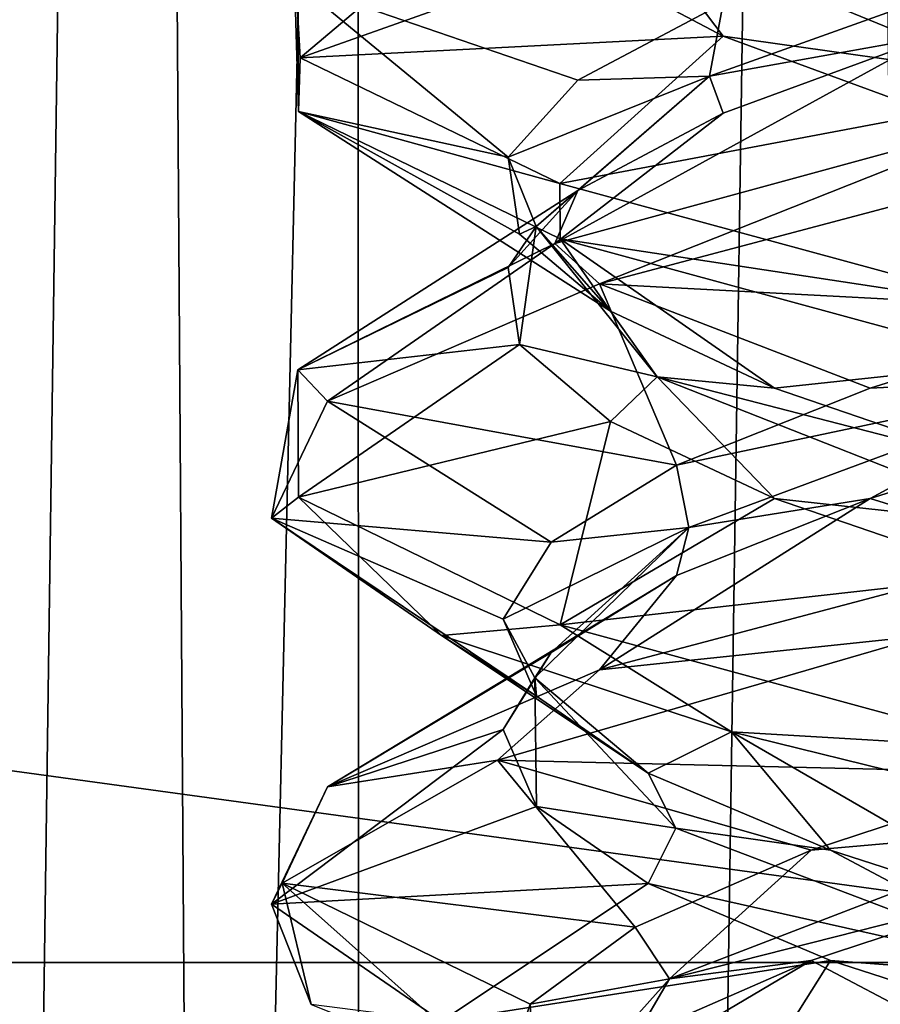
# Model space of a CAD drawing. Header units: millimetres. Extents: x -36.5 to 36.5, y -8.8 to 41.6.
# Tile 212 of 256: x -1.8 to -0.8, y 24.6 to 25.7. Entities that reach past the tile are written whole.
import ezdxf

# ---------------------------------------------------------------- set-up
doc = ezdxf.new("R2010")
doc.units = ezdxf.units.MM
doc.header["$LTSCALE"] = 65.185185
for name, color, linetype in [('166', 7, 'CONTINUOUS'), ('181', 7, 'CONTINUOUS'), ('182', 7, 'CONTINUOUS'), ('183', 7, 'CONTINUOUS'), ('20', 7, 'CONTINUOUS'), ('2048', 7, 'CONTINUOUS'), ('2060', 7, 'CONTINUOUS'), ('2068', 7, 'CONTINUOUS'), ('208', 7, 'CONTINUOUS'), ('209', 7, 'CONTINUOUS'), ('21', 7, 'CONTINUOUS'), ('210', 7, 'CONTINUOUS'), ('211', 7, 'CONTINUOUS'), ('212', 7, 'CONTINUOUS'), ('213', 7, 'CONTINUOUS'), ('214', 7, 'CONTINUOUS'), ('215', 7, 'CONTINUOUS'), ('22', 7, 'CONTINUOUS'), ('226', 7, 'CONTINUOUS'), ('227', 7, 'CONTINUOUS'), ('228', 7, 'CONTINUOUS'), ('47', 7, 'CONTINUOUS'), ('48', 7, 'CONTINUOUS'), ('49', 7, 'CONTINUOUS'), ('5', 7, 'CONTINUOUS'), ('50', 7, 'CONTINUOUS'), ('51', 7, 'CONTINUOUS'), ('52', 7, 'CONTINUOUS'), ('53', 7, 'CONTINUOUS'), ('54', 7, 'CONTINUOUS'), ('548', 7, 'CONTINUOUS'), ('553', 7, 'CONTINUOUS'), ('65', 7, 'CONTINUOUS'), ('66', 7, 'CONTINUOUS'), ('67', 7, 'CONTINUOUS')]:
    doc.layers.add(name, color=color, linetype=linetype)

msp = doc.modelspace()

# ---------------------------------------------------------------- linework, layer by layer
at = {"layer": '166', "color": 7, "linetype": 'Continuous'}
for points in [[(-1.461, 25.5648, -11.3397), (-1.4619, 25.7094, -10.6642), (-1.4671, 25.7668, -10.6875), (-1.461, 25.5648, -11.3397)], [(-1.4593, 25.6257, -11.3469), (-1.461, 25.5648, -11.3397), (-1.4671, 25.7668, -10.6875), (-1.4593, 25.6257, -11.3469)], [(-1.1651, 25.4831, -11.9448), (-1.461, 25.5648, -11.3397), (-1.4593, 25.6257, -11.3469), (-1.1651, 25.4831, -11.9448)], [(-1.1644, 25.4204, -11.9456), (-1.461, 25.5648, -11.3397), (-1.1651, 25.4831, -11.9448), (-1.1644, 25.4204, -11.9456)], [(-1.1707, 25.415, -10.0622), (-1.1199, 25.3692, -10.0021), (-0.6401, 25.5597, -9.6434), (-1.1707, 25.415, -10.0622)], [(-1.1199, 25.3692, -10.0021), (-0.6168, 25.5026, -9.6327), (-0.6401, 25.5597, -9.6434), (-1.1199, 25.3692, -10.0021)], [(-0.6427, 25.341, -12.3553), (-1.1644, 25.4204, -11.9456), (-1.1651, 25.4831, -11.9448), (-0.6427, 25.341, -12.3553)], [(-0.6496, 25.2801, -12.352), (-1.1644, 25.4204, -11.9456), (-0.6427, 25.341, -12.3553), (-0.6496, 25.2801, -12.352)], [(-1.4619, 25.2719, -10.6642), (-1.4281, 25.2364, -10.5412), (-1.1707, 25.415, -10.0622), (-1.4619, 25.2719, -10.6642)], [(-1.4281, 25.2364, -10.5412), (-1.1199, 25.3692, -10.0021), (-1.1707, 25.415, -10.0622), (-1.4281, 25.2364, -10.5412)], [(-1.4915, 25.1037, -11.1591), (-1.4281, 25.2364, -10.5412), (-1.4619, 25.2719, -10.6642), (-1.4915, 25.1037, -11.1591)], [(-1.461, 25.1273, -11.3397), (-1.4915, 25.1037, -11.1591), (-1.4619, 25.2719, -10.6642), (-1.461, 25.1273, -11.3397)], [(-1.299, 24.9708, -11.75), (-1.4915, 25.1037, -11.1591), (-1.461, 25.1273, -11.3397), (-1.299, 24.9708, -11.75)], [(-1.1644, 24.9829, -11.9456), (-1.299, 24.9708, -11.75), (-1.461, 25.1273, -11.3397), (-1.1644, 24.9829, -11.9456)], [(-0.6168, 25.0651, -9.6327), (-1.1199, 24.9317, -10.0021), (-0.75, 24.9708, -9.701), (-0.6168, 25.0651, -9.6327)], [(-0.9703, 24.8614, -12.1439), (-1.299, 24.9708, -11.75), (-1.1644, 24.9829, -11.9456), (-0.9703, 24.8614, -12.1439)], [(-0.6496, 24.8426, -12.352), (-0.9703, 24.8614, -12.1439), (-1.1644, 24.9829, -11.9456), (-0.6496, 24.8426, -12.352)], [(-0.75, 24.9708, -9.701), (-1.1199, 24.9317, -10.0021), (-1.2355, 24.8294, -10.1494), (-0.75, 24.9708, -9.701)], [(-1.1199, 24.9317, -10.0021), (-1.4281, 24.7989, -10.5412), (-1.2355, 24.8294, -10.1494), (-1.1199, 24.9317, -10.0021)], [(-0.5165, 24.7494, -12.4083), (-0.9703, 24.8614, -12.1439), (-0.6496, 24.8426, -12.352), (-0.5165, 24.7494, -12.4083)], [(-1.2355, 24.8294, -10.1494), (-1.4281, 24.7989, -10.5412), (-1.4797, 24.6899, -10.7542), (-1.2355, 24.8294, -10.1494)], [(-1.4281, 24.7989, -10.5412), (-1.4915, 24.6662, -11.1591), (-1.4797, 24.6899, -10.7542), (-1.4281, 24.7989, -10.5412)], [(-1.4797, 24.6899, -10.7542), (-1.4915, 24.6662, -11.1591), (-1.4467, 24.5524, -11.3962), (-1.4797, 24.6899, -10.7542)], [(-1.4915, 24.6662, -11.1591), (-1.299, 24.5333, -11.75), (-1.4467, 24.5524, -11.3962), (-1.4915, 24.6662, -11.1591)]]:
    msp.add_3dface(points, dxfattribs=at)
at = {"layer": '181', "color": 7, "linetype": 'Continuous'}
for points in [[(-0.8584, 24.6023, -11.8801), (-1.299, 24.5333, -11.75), (-1.0647, 24.6896, -11.6147), (-0.8584, 24.6023, -11.8801)], [(-0.9703, 24.4239, -12.1439), (-1.299, 24.5333, -11.75), (-0.8584, 24.6023, -11.8801), (-0.9703, 24.4239, -12.1439)], [(-0.5879, 24.515, -12.0797), (-0.9703, 24.4239, -12.1439), (-0.8584, 24.6023, -11.8801), (-0.5879, 24.515, -12.0797)]]:
    msp.add_3dface(points, dxfattribs=at)
at = {"layer": '182', "color": 7, "linetype": 'Continuous'}
for points in [[(-0.8584, 24.7273, -11.8801), (-1.0334, 24.7521, -11.5966), (-1.0647, 24.8146, -11.6147), (-0.8584, 24.7273, -11.8801)], [(-0.584, 24.5815, -12.0406), (-1.0647, 24.6896, -11.6147), (-1.0334, 24.7521, -11.5966), (-0.584, 24.5815, -12.0406)], [(-0.584, 24.5815, -12.0406), (-1.0334, 24.7521, -11.5966), (-0.8584, 24.7273, -11.8801), (-0.584, 24.5815, -12.0406)], [(-0.5879, 24.64, -12.0797), (-0.584, 24.5815, -12.0406), (-0.8584, 24.7273, -11.8801), (-0.5879, 24.64, -12.0797)], [(-0.8584, 24.6023, -11.8801), (-1.0647, 24.6896, -11.6147), (-0.584, 24.5815, -12.0406), (-0.8584, 24.6023, -11.8801)], [(-0.5879, 24.515, -12.0797), (-0.8584, 24.6023, -11.8801), (-0.584, 24.5815, -12.0406), (-0.5879, 24.515, -12.0797)]]:
    msp.add_3dface(points, dxfattribs=at)
at = {"layer": '183', "color": 7, "linetype": 'Continuous'}
for points in [[(-1.299, 24.9708, -11.75), (-0.9703, 24.8614, -12.1439), (-1.0647, 24.8146, -11.6147), (-1.299, 24.9708, -11.75)], [(-0.9703, 24.8614, -12.1439), (-0.8584, 24.7273, -11.8801), (-1.0647, 24.8146, -11.6147), (-0.9703, 24.8614, -12.1439)], [(-0.9703, 24.8614, -12.1439), (-0.5165, 24.7494, -12.4083), (-0.5879, 24.64, -12.0797), (-0.9703, 24.8614, -12.1439)], [(-0.9703, 24.8614, -12.1439), (-0.5879, 24.64, -12.0797), (-0.8584, 24.7273, -11.8801), (-0.9703, 24.8614, -12.1439)]]:
    msp.add_3dface(points, dxfattribs=at)
at = {"layer": '20', "color": 7, "linetype": 'Continuous'}
for points in [[(-0.8584, 24.6023, 10.1199), (-1.299, 24.5333, 10.25), (-1.0647, 24.6896, 10.3853), (-0.8584, 24.6023, 10.1199)], [(-0.9703, 24.4239, 9.8561), (-1.299, 24.5333, 10.25), (-0.8584, 24.6023, 10.1199), (-0.9703, 24.4239, 9.8561)], [(-0.5879, 24.515, 9.9203), (-0.9703, 24.4239, 9.8561), (-0.8584, 24.6023, 10.1199), (-0.5879, 24.515, 9.9203)]]:
    msp.add_3dface(points, dxfattribs=at)
at = {"layer": '2048', "color": 7, "linetype": 'Continuous'}
for points in [[(-0.2, 26.6, -5.9651), (-14.8, 26.6, -5.9651), (-0.2, 24.6, -5.9651), (-0.2, 26.6, -5.9651)], [(-0.2, 24.6, -5.9651), (-14.8, 26.6, -5.9651), (-14.8, 24.6, -5.9651), (-0.2, 24.6, -5.9651)]]:
    msp.add_3dface(points, dxfattribs=at)
at = {"layer": '2060', "color": 7, "linetype": 'Continuous'}
for points in [[(-14.8, 26.6, 5.9651), (-0.2, 26.6, 5.9651), (-14.8, 24.6, 5.9651), (-14.8, 26.6, 5.9651)], [(-14.8, 24.6, 5.9651), (-0.2, 26.6, 5.9651), (-0.2, 24.6, 5.9651), (-14.8, 24.6, 5.9651)]]:
    msp.add_3dface(points, dxfattribs=at)
at = {"layer": '2068', "color": 7, "linetype": 'Continuous'}
for points in [[(-0.2, 24.6, -5.9651), (-14.8, 24.6, -5.9651), (-0.2, 24.6, 5.9651), (-0.2, 24.6, -5.9651)], [(-14.8, 24.6, -5.9651), (-14.8, 24.6, 5.9651), (-0.2, 24.6, 5.9651), (-14.8, 24.6, -5.9651)]]:
    msp.add_3dface(points, dxfattribs=at)
at = {"layer": '208', "color": 7, "linetype": 'Continuous'}
for points in [[(-0.8135, 25.1261, -10.0782), (-0.6168, 25.0651, -9.6327), (-0.5334, 25.2134, -9.8924), (-0.8135, 25.1261, -10.0782)], [(-1.1199, 24.9317, -10.0021), (-0.6168, 25.0651, -9.6327), (-0.8135, 25.1261, -10.0782), (-1.1199, 24.9317, -10.0021)], [(-1.0327, 25.0388, -10.333), (-1.1199, 24.9317, -10.0021), (-0.8135, 25.1261, -10.0782), (-1.0327, 25.0388, -10.333)], [(-1.4281, 24.7989, -10.5412), (-1.1199, 24.9317, -10.0021), (-1.0327, 25.0388, -10.333), (-1.4281, 24.7989, -10.5412)], [(-1.1747, 24.9515, -10.6376), (-1.4281, 24.7989, -10.5412), (-1.0327, 25.0388, -10.333), (-1.1747, 24.9515, -10.6376)], [(-1.229, 24.8642, -10.9694), (-1.4281, 24.7989, -10.5412), (-1.1747, 24.9515, -10.6376), (-1.229, 24.8642, -10.9694)], [(-1.4915, 24.6662, -11.1591), (-1.4281, 24.7989, -10.5412), (-1.229, 24.8642, -10.9694), (-1.4915, 24.6662, -11.1591)], [(-1.1914, 24.7769, -11.3034), (-1.4915, 24.6662, -11.1591), (-1.229, 24.8642, -10.9694), (-1.1914, 24.7769, -11.3034)], [(-1.0647, 24.6896, -11.6147), (-1.4915, 24.6662, -11.1591), (-1.1914, 24.7769, -11.3034), (-1.0647, 24.6896, -11.6147)], [(-1.299, 24.5333, -11.75), (-1.4915, 24.6662, -11.1591), (-1.0647, 24.6896, -11.6147), (-1.299, 24.5333, -11.75)]]:
    msp.add_3dface(points, dxfattribs=at)
at = {"layer": '209', "color": 7, "linetype": 'Continuous'}
for points in [[(-0.8135, 25.2511, -10.0782), (-0.5585, 25.2637, -9.9455), (-0.5334, 25.3384, -9.8924), (-0.8135, 25.2511, -10.0782)], [(-1.0186, 25.0932, -10.3784), (-0.5585, 25.2637, -9.9455), (-1.0327, 25.1638, -10.333), (-1.0186, 25.0932, -10.3784)], [(-1.0327, 25.1638, -10.333), (-0.5585, 25.2637, -9.9455), (-0.8135, 25.2511, -10.0782), (-1.0327, 25.1638, -10.333)], [(-1.0186, 25.0932, -10.3784), (-0.8135, 25.1261, -10.0782), (-0.5585, 25.2637, -9.9455), (-1.0186, 25.0932, -10.3784)], [(-0.8135, 25.1261, -10.0782), (-0.5334, 25.2134, -9.8924), (-0.5585, 25.2637, -9.9455), (-0.8135, 25.1261, -10.0782)], [(-1.1747, 25.0765, -10.6376), (-1.0186, 25.0932, -10.3784), (-1.0327, 25.1638, -10.333), (-1.1747, 25.0765, -10.6376)], [(-1.0327, 25.0388, -10.333), (-0.8135, 25.1261, -10.0782), (-1.0186, 25.0932, -10.3784), (-1.0327, 25.0388, -10.333)], [(-1.1932, 24.9226, -10.9855), (-1.0186, 25.0932, -10.3784), (-1.229, 24.9892, -10.9694), (-1.1932, 24.9226, -10.9855)], [(-1.229, 24.9892, -10.9694), (-1.0186, 25.0932, -10.3784), (-1.1747, 25.0765, -10.6376), (-1.229, 24.9892, -10.9694)], [(-1.1932, 24.9226, -10.9855), (-1.1747, 24.9515, -10.6376), (-1.0186, 25.0932, -10.3784), (-1.1932, 24.9226, -10.9855)], [(-1.1747, 24.9515, -10.6376), (-1.0327, 25.0388, -10.333), (-1.0186, 25.0932, -10.3784), (-1.1747, 24.9515, -10.6376)], [(-1.1914, 24.9019, -11.3034), (-1.1932, 24.9226, -10.9855), (-1.229, 24.9892, -10.9694), (-1.1914, 24.9019, -11.3034)], [(-1.229, 24.8642, -10.9694), (-1.1747, 24.9515, -10.6376), (-1.1932, 24.9226, -10.9855), (-1.229, 24.8642, -10.9694)], [(-1.1914, 24.7769, -11.3034), (-1.229, 24.8642, -10.9694), (-1.1932, 24.9226, -10.9855), (-1.1914, 24.7769, -11.3034)], [(-1.0647, 24.8146, -11.6147), (-1.0334, 24.7521, -11.5966), (-1.1932, 24.9226, -10.9855), (-1.0647, 24.8146, -11.6147)], [(-1.0334, 24.7521, -11.5966), (-1.1914, 24.7769, -11.3034), (-1.1932, 24.9226, -10.9855), (-1.0334, 24.7521, -11.5966)], [(-1.0647, 24.8146, -11.6147), (-1.1932, 24.9226, -10.9855), (-1.1914, 24.9019, -11.3034), (-1.0647, 24.8146, -11.6147)], [(-1.0334, 24.7521, -11.5966), (-1.0647, 24.6896, -11.6147), (-1.1914, 24.7769, -11.3034), (-1.0334, 24.7521, -11.5966)]]:
    msp.add_3dface(points, dxfattribs=at)
at = {"layer": '21', "color": 7, "linetype": 'Continuous'}
for points in [[(-0.8584, 24.7273, 10.1199), (-1.0334, 24.7521, 10.4034), (-1.0647, 24.8146, 10.3853), (-0.8584, 24.7273, 10.1199)], [(-0.584, 24.5815, 9.9594), (-1.0647, 24.6896, 10.3853), (-1.0334, 24.7521, 10.4034), (-0.584, 24.5815, 9.9594)], [(-0.584, 24.5815, 9.9594), (-1.0334, 24.7521, 10.4034), (-0.8584, 24.7273, 10.1199), (-0.584, 24.5815, 9.9594)], [(-0.5879, 24.64, 9.9203), (-0.584, 24.5815, 9.9594), (-0.8584, 24.7273, 10.1199), (-0.5879, 24.64, 9.9203)], [(-0.8584, 24.6023, 10.1199), (-1.0647, 24.6896, 10.3853), (-0.584, 24.5815, 9.9594), (-0.8584, 24.6023, 10.1199)], [(-0.5879, 24.515, 9.9203), (-0.8584, 24.6023, 10.1199), (-0.584, 24.5815, 9.9594), (-0.5879, 24.515, 9.9203)]]:
    msp.add_3dface(points, dxfattribs=at)
at = {"layer": '210', "color": 7, "linetype": 'Continuous'}
for points in [[(-0.6168, 25.5026, -9.6327), (-1.1199, 25.3692, -10.0021), (-0.5334, 25.3384, -9.8924), (-0.6168, 25.5026, -9.6327)], [(-1.1199, 25.3692, -10.0021), (-1.4281, 25.2364, -10.5412), (-1.0327, 25.1638, -10.333), (-1.1199, 25.3692, -10.0021)], [(-1.1199, 25.3692, -10.0021), (-1.0327, 25.1638, -10.333), (-0.8135, 25.2511, -10.0782), (-1.1199, 25.3692, -10.0021)], [(-1.1199, 25.3692, -10.0021), (-0.8135, 25.2511, -10.0782), (-0.5334, 25.3384, -9.8924), (-1.1199, 25.3692, -10.0021)], [(-1.4281, 25.2364, -10.5412), (-1.4915, 25.1037, -11.1591), (-1.1747, 25.0765, -10.6376), (-1.4281, 25.2364, -10.5412)], [(-1.4281, 25.2364, -10.5412), (-1.1747, 25.0765, -10.6376), (-1.0327, 25.1638, -10.333), (-1.4281, 25.2364, -10.5412)], [(-1.4915, 25.1037, -11.1591), (-1.299, 24.9708, -11.75), (-1.1914, 24.9019, -11.3034), (-1.4915, 25.1037, -11.1591)], [(-1.4915, 25.1037, -11.1591), (-1.1914, 24.9019, -11.3034), (-1.229, 24.9892, -10.9694), (-1.4915, 25.1037, -11.1591)], [(-1.4915, 25.1037, -11.1591), (-1.229, 24.9892, -10.9694), (-1.1747, 25.0765, -10.6376), (-1.4915, 25.1037, -11.1591)], [(-1.299, 24.9708, -11.75), (-1.0647, 24.8146, -11.6147), (-1.1914, 24.9019, -11.3034), (-1.299, 24.9708, -11.75)]]:
    msp.add_3dface(points, dxfattribs=at)
at = {"layer": '211', "color": 7, "linetype": 'Continuous'}
for points in [[(-1.1707, 25.415, -10.0622), (-0.6401, 25.5597, -9.6434), (-0.7423, 25.6499, -10.02), (-1.1707, 25.415, -10.0622)], [(-0.98, 25.5626, -10.2577), (-1.1707, 25.415, -10.0622), (-0.7423, 25.6499, -10.02), (-0.98, 25.5626, -10.2577)], [(-1.1444, 25.4753, -10.5509), (-1.1707, 25.415, -10.0622), (-0.98, 25.5626, -10.2577), (-1.1444, 25.4753, -10.5509)], [(-1.4619, 25.2719, -10.6642), (-1.1707, 25.415, -10.0622), (-1.1444, 25.4753, -10.5509), (-1.4619, 25.2719, -10.6642)], [(-1.2233, 25.388, -10.8776), (-1.4619, 25.2719, -10.6642), (-1.1444, 25.4753, -10.5509), (-1.2233, 25.388, -10.8776)], [(-1.2107, 25.3007, -11.2135), (-1.4619, 25.2719, -10.6642), (-1.2233, 25.388, -10.8776), (-1.2107, 25.3007, -11.2135)], [(-1.461, 25.1273, -11.3397), (-1.4619, 25.2719, -10.6642), (-1.2107, 25.3007, -11.2135), (-1.461, 25.1273, -11.3397)], [(-1.1076, 25.2134, -11.5334), (-1.461, 25.1273, -11.3397), (-1.2107, 25.3007, -11.2135), (-1.1076, 25.2134, -11.5334)], [(-1.1644, 24.9829, -11.9456), (-1.461, 25.1273, -11.3397), (-1.1076, 25.2134, -11.5334), (-1.1644, 24.9829, -11.9456)], [(-0.9218, 25.1261, -11.8135), (-1.1644, 24.9829, -11.9456), (-1.1076, 25.2134, -11.5334), (-0.9218, 25.1261, -11.8135)], [(-0.667, 25.0388, -12.0327), (-1.1644, 24.9829, -11.9456), (-0.9218, 25.1261, -11.8135), (-0.667, 25.0388, -12.0327)], [(-0.6496, 24.8426, -12.352), (-1.1644, 24.9829, -11.9456), (-0.667, 25.0388, -12.0327), (-0.6496, 24.8426, -12.352)]]:
    msp.add_3dface(points, dxfattribs=at)
at = {"layer": '212', "color": 7, "linetype": 'Continuous'}
for points in [[(-0.9952, 25.6048, -10.3416), (-0.7423, 25.6499, -10.02), (-0.5196, 25.7753, -9.9258), (-0.9952, 25.6048, -10.3416)], [(-0.9952, 25.6048, -10.3416), (-0.5196, 25.7753, -9.9258), (-0.98, 25.6876, -10.2577), (-0.9952, 25.6048, -10.3416)], [(-1.1444, 25.6003, -10.5509), (-0.9952, 25.6048, -10.3416), (-0.98, 25.6876, -10.2577), (-1.1444, 25.6003, -10.5509)], [(-0.98, 25.5626, -10.2577), (-0.7423, 25.6499, -10.02), (-0.9952, 25.6048, -10.3416), (-0.98, 25.5626, -10.2577)], [(-1.1919, 25.4343, -10.9419), (-0.9952, 25.6048, -10.3416), (-1.2233, 25.513, -10.8776), (-1.1919, 25.4343, -10.9419)], [(-1.2233, 25.513, -10.8776), (-0.9952, 25.6048, -10.3416), (-1.1444, 25.6003, -10.5509), (-1.2233, 25.513, -10.8776)], [(-1.1919, 25.4343, -10.9419), (-1.1444, 25.4753, -10.5509), (-0.9952, 25.6048, -10.3416), (-1.1919, 25.4343, -10.9419)], [(-1.1444, 25.4753, -10.5509), (-0.98, 25.5626, -10.2577), (-0.9952, 25.6048, -10.3416), (-1.1444, 25.4753, -10.5509)], [(-1.2107, 25.4257, -11.2135), (-1.1919, 25.4343, -10.9419), (-1.2233, 25.513, -10.8776), (-1.2107, 25.4257, -11.2135)], [(-1.2233, 25.388, -10.8776), (-1.1444, 25.4753, -10.5509), (-1.1919, 25.4343, -10.9419), (-1.2233, 25.388, -10.8776)], [(-1.2107, 25.3007, -11.2135), (-1.2233, 25.388, -10.8776), (-1.1919, 25.4343, -10.9419), (-1.2107, 25.3007, -11.2135)], [(-1.0545, 25.2637, -11.5585), (-1.2107, 25.3007, -11.2135), (-1.1919, 25.4343, -10.9419), (-1.0545, 25.2637, -11.5585)], [(-1.1076, 25.3384, -11.5334), (-1.1919, 25.4343, -10.9419), (-1.2107, 25.4257, -11.2135), (-1.1076, 25.3384, -11.5334)], [(-1.0545, 25.2637, -11.5585), (-1.1919, 25.4343, -10.9419), (-1.1076, 25.3384, -11.5334), (-1.0545, 25.2637, -11.5585)], [(-0.9218, 25.2511, -11.8135), (-1.0545, 25.2637, -11.5585), (-1.1076, 25.3384, -11.5334), (-0.9218, 25.2511, -11.8135)], [(-1.1076, 25.2134, -11.5334), (-1.2107, 25.3007, -11.2135), (-1.0545, 25.2637, -11.5585), (-1.1076, 25.2134, -11.5334)], [(-0.9218, 25.1261, -11.8135), (-1.1076, 25.2134, -11.5334), (-1.0545, 25.2637, -11.5585), (-0.9218, 25.1261, -11.8135)], [(-0.6216, 25.0932, -12.0186), (-0.9218, 25.1261, -11.8135), (-1.0545, 25.2637, -11.5585), (-0.6216, 25.0932, -12.0186)], [(-0.6216, 25.0932, -12.0186), (-1.0545, 25.2637, -11.5585), (-0.667, 25.1638, -12.0327), (-0.6216, 25.0932, -12.0186)], [(-0.667, 25.1638, -12.0327), (-1.0545, 25.2637, -11.5585), (-0.9218, 25.2511, -11.8135), (-0.667, 25.1638, -12.0327)], [(-0.667, 25.0388, -12.0327), (-0.9218, 25.1261, -11.8135), (-0.6216, 25.0932, -12.0186), (-0.667, 25.0388, -12.0327)]]:
    msp.add_3dface(points, dxfattribs=at)
at = {"layer": '213', "color": 7, "linetype": 'Continuous'}
for points in [[(-1.4619, 25.7094, -10.6642), (-1.461, 25.5648, -11.3397), (-1.2233, 25.513, -10.8776), (-1.4619, 25.7094, -10.6642)], [(-1.4619, 25.7094, -10.6642), (-1.2233, 25.513, -10.8776), (-1.1444, 25.6003, -10.5509), (-1.4619, 25.7094, -10.6642)], [(-1.4619, 25.7094, -10.6642), (-1.1444, 25.6003, -10.5509), (-0.98, 25.6876, -10.2577), (-1.4619, 25.7094, -10.6642)], [(-1.461, 25.5648, -11.3397), (-1.1644, 25.4204, -11.9456), (-1.1076, 25.3384, -11.5334), (-1.461, 25.5648, -11.3397)], [(-1.461, 25.5648, -11.3397), (-1.1076, 25.3384, -11.5334), (-1.2107, 25.4257, -11.2135), (-1.461, 25.5648, -11.3397)], [(-1.461, 25.5648, -11.3397), (-1.2107, 25.4257, -11.2135), (-1.2233, 25.513, -10.8776), (-1.461, 25.5648, -11.3397)], [(-1.1644, 25.4204, -11.9456), (-0.6496, 25.2801, -12.352), (-0.9218, 25.2511, -11.8135), (-1.1644, 25.4204, -11.9456)], [(-1.1644, 25.4204, -11.9456), (-0.9218, 25.2511, -11.8135), (-1.1076, 25.3384, -11.5334), (-1.1644, 25.4204, -11.9456)], [(-0.6496, 25.2801, -12.352), (-0.667, 25.1638, -12.0327), (-0.9218, 25.2511, -11.8135), (-0.6496, 25.2801, -12.352)]]:
    msp.add_3dface(points, dxfattribs=at)
at = {"layer": '214', "color": 7, "linetype": 'Continuous'}
for points in [[(-1.4593, 25.6257, -11.3469), (-1.4671, 25.7668, -10.6875), (-1.2233, 25.8245, -11.1224), (-1.4593, 25.6257, -11.3469)], [(-1.1444, 25.7372, -11.4491), (-1.4593, 25.6257, -11.3469), (-1.2233, 25.8245, -11.1224), (-1.1444, 25.7372, -11.4491)], [(-0.98, 25.6499, -11.7423), (-1.4593, 25.6257, -11.3469), (-1.1444, 25.7372, -11.4491), (-0.98, 25.6499, -11.7423)], [(-1.1651, 25.4831, -11.9448), (-1.4593, 25.6257, -11.3469), (-0.98, 25.6499, -11.7423), (-1.1651, 25.4831, -11.9448)], [(-0.7423, 25.5626, -11.98), (-1.1651, 25.4831, -11.9448), (-0.98, 25.6499, -11.7423), (-0.7423, 25.5626, -11.98)], [(-0.6427, 25.341, -12.3553), (-1.1651, 25.4831, -11.9448), (-0.7423, 25.5626, -11.98), (-0.6427, 25.341, -12.3553)]]:
    msp.add_3dface(points, dxfattribs=at)
at = {"layer": '215', "color": 7, "linetype": 'Continuous'}
for points in [[(-0.98, 25.6499, -11.7423), (-1.1444, 25.7372, -11.4491), (-1.0742, 25.7753, -11.5196), (-0.98, 25.6499, -11.7423)], [(-0.6584, 25.6048, -11.9952), (-0.98, 25.6499, -11.7423), (-1.0742, 25.7753, -11.5196), (-0.6584, 25.6048, -11.9952)], [(-0.6584, 25.6048, -11.9952), (-1.0742, 25.7753, -11.5196), (-0.7423, 25.6876, -11.98), (-0.6584, 25.6048, -11.9952)], [(-0.7423, 25.5626, -11.98), (-0.98, 25.6499, -11.7423), (-0.6584, 25.6048, -11.9952), (-0.7423, 25.5626, -11.98)]]:
    msp.add_3dface(points, dxfattribs=at)
at = {"layer": '22', "color": 7, "linetype": 'Continuous'}
for points in [[(-1.299, 24.9708, 10.25), (-0.9703, 24.8614, 9.8561), (-1.0647, 24.8146, 10.3853), (-1.299, 24.9708, 10.25)], [(-0.9703, 24.8614, 9.8561), (-0.8584, 24.7273, 10.1199), (-1.0647, 24.8146, 10.3853), (-0.9703, 24.8614, 9.8561)], [(-0.9703, 24.8614, 9.8561), (-0.5165, 24.7494, 9.5917), (-0.5879, 24.64, 9.9203), (-0.9703, 24.8614, 9.8561)], [(-0.9703, 24.8614, 9.8561), (-0.5879, 24.64, 9.9203), (-0.8584, 24.7273, 10.1199), (-0.9703, 24.8614, 9.8561)]]:
    msp.add_3dface(points, dxfattribs=at)
at = {"layer": '226', "color": 7, "linetype": 'Continuous'}
for points in [[(-0.8801, 24.6023, -10.1416), (-0.75, 24.5333, -9.701), (-0.6147, 24.6896, -9.9353), (-0.8801, 24.6023, -10.1416)], [(-1.2355, 24.3919, -10.1494), (-0.75, 24.5333, -9.701), (-0.8801, 24.6023, -10.1416), (-1.2355, 24.3919, -10.1494)], [(-1.0797, 24.515, -10.4121), (-1.2355, 24.3919, -10.1494), (-0.8801, 24.6023, -10.1416), (-1.0797, 24.515, -10.4121)]]:
    msp.add_3dface(points, dxfattribs=at)
at = {"layer": '227', "color": 7, "linetype": 'Continuous'}
for points in [[(-0.8801, 24.7273, -10.1416), (-0.5966, 24.7521, -9.9666), (-0.6147, 24.8146, -9.9353), (-0.8801, 24.7273, -10.1416)], [(-1.0406, 24.5815, -10.416), (-0.6147, 24.6896, -9.9353), (-0.5966, 24.7521, -9.9666), (-1.0406, 24.5815, -10.416)], [(-1.0406, 24.5815, -10.416), (-0.5966, 24.7521, -9.9666), (-0.8801, 24.7273, -10.1416), (-1.0406, 24.5815, -10.416)], [(-1.0797, 24.64, -10.4121), (-1.0406, 24.5815, -10.416), (-0.8801, 24.7273, -10.1416), (-1.0797, 24.64, -10.4121)], [(-0.8801, 24.6023, -10.1416), (-0.6147, 24.6896, -9.9353), (-1.0406, 24.5815, -10.416), (-0.8801, 24.6023, -10.1416)], [(-1.1985, 24.5527, -10.7264), (-1.0406, 24.5815, -10.416), (-1.0797, 24.64, -10.4121), (-1.1985, 24.5527, -10.7264)], [(-1.0797, 24.515, -10.4121), (-0.8801, 24.6023, -10.1416), (-1.0406, 24.5815, -10.416), (-1.0797, 24.515, -10.4121)], [(-1.1929, 24.411, -11.0291), (-1.0406, 24.5815, -10.416), (-1.1985, 24.5527, -10.7264), (-1.1929, 24.411, -11.0291)], [(-1.1929, 24.411, -11.0291), (-1.0797, 24.515, -10.4121), (-1.0406, 24.5815, -10.416), (-1.1929, 24.411, -11.0291)], [(-1.2278, 24.4654, -11.0613), (-1.1929, 24.411, -11.0291), (-1.1985, 24.5527, -10.7264), (-1.2278, 24.4654, -11.0613)]]:
    msp.add_3dface(points, dxfattribs=at)
at = {"layer": '228', "color": 7, "linetype": 'Continuous'}
for points in [[(-0.75, 24.9708, -9.701), (-1.2355, 24.8294, -10.1494), (-0.6147, 24.8146, -9.9353), (-0.75, 24.9708, -9.701)], [(-1.2355, 24.8294, -10.1494), (-1.4797, 24.6899, -10.7542), (-1.0797, 24.64, -10.4121), (-1.2355, 24.8294, -10.1494)], [(-1.2355, 24.8294, -10.1494), (-1.0797, 24.64, -10.4121), (-0.8801, 24.7273, -10.1416), (-1.2355, 24.8294, -10.1494)], [(-1.2355, 24.8294, -10.1494), (-0.8801, 24.7273, -10.1416), (-0.6147, 24.8146, -9.9353), (-1.2355, 24.8294, -10.1494)], [(-1.4797, 24.6899, -10.7542), (-1.4467, 24.5524, -11.3962), (-1.2278, 24.4654, -11.0613), (-1.4797, 24.6899, -10.7542)], [(-1.4797, 24.6899, -10.7542), (-1.2278, 24.4654, -11.0613), (-1.1985, 24.5527, -10.7264), (-1.4797, 24.6899, -10.7542)], [(-1.4797, 24.6899, -10.7542), (-1.1985, 24.5527, -10.7264), (-1.0797, 24.64, -10.4121), (-1.4797, 24.6899, -10.7542)]]:
    msp.add_3dface(points, dxfattribs=at)
at = {"layer": '47', "color": 7, "linetype": 'Continuous'}
for points in [[(-0.8135, 25.1261, 11.9218), (-0.6168, 25.0651, 12.3673), (-0.5334, 25.2134, 12.1076), (-0.8135, 25.1261, 11.9218)], [(-1.1199, 24.9317, 11.9979), (-0.6168, 25.0651, 12.3673), (-0.8135, 25.1261, 11.9218), (-1.1199, 24.9317, 11.9979)], [(-1.0327, 25.0388, 11.667), (-1.1199, 24.9317, 11.9979), (-0.8135, 25.1261, 11.9218), (-1.0327, 25.0388, 11.667)], [(-1.4281, 24.7989, 11.4588), (-1.1199, 24.9317, 11.9979), (-1.0327, 25.0388, 11.667), (-1.4281, 24.7989, 11.4588)], [(-1.1747, 24.9515, 11.3624), (-1.4281, 24.7989, 11.4588), (-1.0327, 25.0388, 11.667), (-1.1747, 24.9515, 11.3624)], [(-1.229, 24.8642, 11.0306), (-1.4281, 24.7989, 11.4588), (-1.1747, 24.9515, 11.3624), (-1.229, 24.8642, 11.0306)], [(-1.4915, 24.6662, 10.8409), (-1.4281, 24.7989, 11.4588), (-1.229, 24.8642, 11.0306), (-1.4915, 24.6662, 10.8409)], [(-1.1914, 24.7769, 10.6966), (-1.4915, 24.6662, 10.8409), (-1.229, 24.8642, 11.0306), (-1.1914, 24.7769, 10.6966)], [(-1.0647, 24.6896, 10.3853), (-1.4915, 24.6662, 10.8409), (-1.1914, 24.7769, 10.6966), (-1.0647, 24.6896, 10.3853)], [(-1.299, 24.5333, 10.25), (-1.4915, 24.6662, 10.8409), (-1.0647, 24.6896, 10.3853), (-1.299, 24.5333, 10.25)]]:
    msp.add_3dface(points, dxfattribs=at)
at = {"layer": '48', "color": 7, "linetype": 'Continuous'}
for points in [[(-0.8135, 25.2511, 11.9218), (-0.5585, 25.2637, 12.0545), (-0.5334, 25.3384, 12.1076), (-0.8135, 25.2511, 11.9218)], [(-1.0186, 25.0932, 11.6216), (-0.5585, 25.2637, 12.0545), (-1.0327, 25.1638, 11.667), (-1.0186, 25.0932, 11.6216)], [(-1.0327, 25.1638, 11.667), (-0.5585, 25.2637, 12.0545), (-0.8135, 25.2511, 11.9218), (-1.0327, 25.1638, 11.667)], [(-1.0186, 25.0932, 11.6216), (-0.8135, 25.1261, 11.9218), (-0.5585, 25.2637, 12.0545), (-1.0186, 25.0932, 11.6216)], [(-0.8135, 25.1261, 11.9218), (-0.5334, 25.2134, 12.1076), (-0.5585, 25.2637, 12.0545), (-0.8135, 25.1261, 11.9218)], [(-1.1747, 25.0765, 11.3624), (-1.0186, 25.0932, 11.6216), (-1.0327, 25.1638, 11.667), (-1.1747, 25.0765, 11.3624)], [(-1.0327, 25.0388, 11.667), (-0.8135, 25.1261, 11.9218), (-1.0186, 25.0932, 11.6216), (-1.0327, 25.0388, 11.667)], [(-1.1932, 24.9226, 11.0145), (-1.0186, 25.0932, 11.6216), (-1.229, 24.9892, 11.0306), (-1.1932, 24.9226, 11.0145)], [(-1.229, 24.9892, 11.0306), (-1.0186, 25.0932, 11.6216), (-1.1747, 25.0765, 11.3624), (-1.229, 24.9892, 11.0306)], [(-1.1932, 24.9226, 11.0145), (-1.1747, 24.9515, 11.3624), (-1.0186, 25.0932, 11.6216), (-1.1932, 24.9226, 11.0145)], [(-1.1747, 24.9515, 11.3624), (-1.0327, 25.0388, 11.667), (-1.0186, 25.0932, 11.6216), (-1.1747, 24.9515, 11.3624)], [(-1.1914, 24.9019, 10.6966), (-1.1932, 24.9226, 11.0145), (-1.229, 24.9892, 11.0306), (-1.1914, 24.9019, 10.6966)], [(-1.229, 24.8642, 11.0306), (-1.1747, 24.9515, 11.3624), (-1.1932, 24.9226, 11.0145), (-1.229, 24.8642, 11.0306)], [(-1.1914, 24.7769, 10.6966), (-1.229, 24.8642, 11.0306), (-1.1932, 24.9226, 11.0145), (-1.1914, 24.7769, 10.6966)], [(-1.0647, 24.8146, 10.3853), (-1.0334, 24.7521, 10.4034), (-1.1932, 24.9226, 11.0145), (-1.0647, 24.8146, 10.3853)], [(-1.0334, 24.7521, 10.4034), (-1.1914, 24.7769, 10.6966), (-1.1932, 24.9226, 11.0145), (-1.0334, 24.7521, 10.4034)], [(-1.0647, 24.8146, 10.3853), (-1.1932, 24.9226, 11.0145), (-1.1914, 24.9019, 10.6966), (-1.0647, 24.8146, 10.3853)], [(-1.0334, 24.7521, 10.4034), (-1.0647, 24.6896, 10.3853), (-1.1914, 24.7769, 10.6966), (-1.0334, 24.7521, 10.4034)]]:
    msp.add_3dface(points, dxfattribs=at)
at = {"layer": '49', "color": 7, "linetype": 'Continuous'}
for points in [[(-0.6168, 25.5026, 12.3673), (-1.1199, 25.3692, 11.9979), (-0.5334, 25.3384, 12.1076), (-0.6168, 25.5026, 12.3673)], [(-1.1199, 25.3692, 11.9979), (-1.4281, 25.2364, 11.4588), (-1.0327, 25.1638, 11.667), (-1.1199, 25.3692, 11.9979)], [(-1.1199, 25.3692, 11.9979), (-1.0327, 25.1638, 11.667), (-0.8135, 25.2511, 11.9218), (-1.1199, 25.3692, 11.9979)], [(-1.1199, 25.3692, 11.9979), (-0.8135, 25.2511, 11.9218), (-0.5334, 25.3384, 12.1076), (-1.1199, 25.3692, 11.9979)], [(-1.4281, 25.2364, 11.4588), (-1.4915, 25.1037, 10.8409), (-1.1747, 25.0765, 11.3624), (-1.4281, 25.2364, 11.4588)], [(-1.4281, 25.2364, 11.4588), (-1.1747, 25.0765, 11.3624), (-1.0327, 25.1638, 11.667), (-1.4281, 25.2364, 11.4588)], [(-1.4915, 25.1037, 10.8409), (-1.299, 24.9708, 10.25), (-1.1914, 24.9019, 10.6966), (-1.4915, 25.1037, 10.8409)], [(-1.4915, 25.1037, 10.8409), (-1.1914, 24.9019, 10.6966), (-1.229, 24.9892, 11.0306), (-1.4915, 25.1037, 10.8409)], [(-1.4915, 25.1037, 10.8409), (-1.229, 24.9892, 11.0306), (-1.1747, 25.0765, 11.3624), (-1.4915, 25.1037, 10.8409)], [(-1.299, 24.9708, 10.25), (-1.0647, 24.8146, 10.3853), (-1.1914, 24.9019, 10.6966), (-1.299, 24.9708, 10.25)]]:
    msp.add_3dface(points, dxfattribs=at)
at = {"layer": '5', "color": 7, "linetype": 'Continuous'}
for points in [[(-1.461, 25.5648, 10.6603), (-1.4619, 25.7094, 11.3358), (-1.4671, 25.7668, 11.3125), (-1.461, 25.5648, 10.6603)], [(-1.4593, 25.6257, 10.6531), (-1.461, 25.5648, 10.6603), (-1.4671, 25.7668, 11.3125), (-1.4593, 25.6257, 10.6531)], [(-1.1651, 25.4831, 10.0552), (-1.461, 25.5648, 10.6603), (-1.4593, 25.6257, 10.6531), (-1.1651, 25.4831, 10.0552)], [(-1.1644, 25.4204, 10.0544), (-1.461, 25.5648, 10.6603), (-1.1651, 25.4831, 10.0552), (-1.1644, 25.4204, 10.0544)], [(-1.1707, 25.415, 11.9378), (-1.1199, 25.3692, 11.9979), (-0.6401, 25.5597, 12.3566), (-1.1707, 25.415, 11.9378)], [(-1.1199, 25.3692, 11.9979), (-0.6168, 25.5026, 12.3673), (-0.6401, 25.5597, 12.3566), (-1.1199, 25.3692, 11.9979)], [(-0.6427, 25.341, 9.6447), (-1.1644, 25.4204, 10.0544), (-1.1651, 25.4831, 10.0552), (-0.6427, 25.341, 9.6447)], [(-0.6496, 25.2801, 9.648), (-1.1644, 25.4204, 10.0544), (-0.6427, 25.341, 9.6447), (-0.6496, 25.2801, 9.648)], [(-1.4619, 25.2719, 11.3358), (-1.4281, 25.2364, 11.4588), (-1.1707, 25.415, 11.9378), (-1.4619, 25.2719, 11.3358)], [(-1.4281, 25.2364, 11.4588), (-1.1199, 25.3692, 11.9979), (-1.1707, 25.415, 11.9378), (-1.4281, 25.2364, 11.4588)], [(-1.4915, 25.1037, 10.8409), (-1.4281, 25.2364, 11.4588), (-1.4619, 25.2719, 11.3358), (-1.4915, 25.1037, 10.8409)], [(-1.461, 25.1273, 10.6603), (-1.4915, 25.1037, 10.8409), (-1.4619, 25.2719, 11.3358), (-1.461, 25.1273, 10.6603)], [(-1.299, 24.9708, 10.25), (-1.4915, 25.1037, 10.8409), (-1.461, 25.1273, 10.6603), (-1.299, 24.9708, 10.25)], [(-1.1644, 24.9829, 10.0544), (-1.299, 24.9708, 10.25), (-1.461, 25.1273, 10.6603), (-1.1644, 24.9829, 10.0544)], [(-0.6168, 25.0651, 12.3673), (-1.1199, 24.9317, 11.9979), (-0.75, 24.9708, 12.299), (-0.6168, 25.0651, 12.3673)], [(-0.9703, 24.8614, 9.8561), (-1.299, 24.9708, 10.25), (-1.1644, 24.9829, 10.0544), (-0.9703, 24.8614, 9.8561)], [(-0.6496, 24.8426, 9.648), (-0.9703, 24.8614, 9.8561), (-1.1644, 24.9829, 10.0544), (-0.6496, 24.8426, 9.648)], [(-0.75, 24.9708, 12.299), (-1.1199, 24.9317, 11.9979), (-1.2355, 24.8294, 11.8506), (-0.75, 24.9708, 12.299)], [(-1.1199, 24.9317, 11.9979), (-1.4281, 24.7989, 11.4588), (-1.2355, 24.8294, 11.8506), (-1.1199, 24.9317, 11.9979)], [(-0.5165, 24.7494, 9.5917), (-0.9703, 24.8614, 9.8561), (-0.6496, 24.8426, 9.648), (-0.5165, 24.7494, 9.5917)], [(-1.2355, 24.8294, 11.8506), (-1.4281, 24.7989, 11.4588), (-1.4797, 24.6899, 11.2458), (-1.2355, 24.8294, 11.8506)], [(-1.4281, 24.7989, 11.4588), (-1.4915, 24.6662, 10.8409), (-1.4797, 24.6899, 11.2458), (-1.4281, 24.7989, 11.4588)], [(-1.4797, 24.6899, 11.2458), (-1.4915, 24.6662, 10.8409), (-1.4467, 24.5524, 10.6038), (-1.4797, 24.6899, 11.2458)], [(-1.4915, 24.6662, 10.8409), (-1.299, 24.5333, 10.25), (-1.4467, 24.5524, 10.6038), (-1.4915, 24.6662, 10.8409)]]:
    msp.add_3dface(points, dxfattribs=at)
at = {"layer": '50', "color": 7, "linetype": 'Continuous'}
for points in [[(-1.1707, 25.415, 11.9378), (-0.6401, 25.5597, 12.3566), (-0.7423, 25.6499, 11.98), (-1.1707, 25.415, 11.9378)], [(-0.98, 25.5626, 11.7423), (-1.1707, 25.415, 11.9378), (-0.7423, 25.6499, 11.98), (-0.98, 25.5626, 11.7423)], [(-1.1444, 25.4753, 11.4491), (-1.1707, 25.415, 11.9378), (-0.98, 25.5626, 11.7423), (-1.1444, 25.4753, 11.4491)], [(-1.4619, 25.2719, 11.3358), (-1.1707, 25.415, 11.9378), (-1.1444, 25.4753, 11.4491), (-1.4619, 25.2719, 11.3358)], [(-1.2233, 25.388, 11.1224), (-1.4619, 25.2719, 11.3358), (-1.1444, 25.4753, 11.4491), (-1.2233, 25.388, 11.1224)], [(-1.2107, 25.3007, 10.7865), (-1.4619, 25.2719, 11.3358), (-1.2233, 25.388, 11.1224), (-1.2107, 25.3007, 10.7865)], [(-1.461, 25.1273, 10.6603), (-1.4619, 25.2719, 11.3358), (-1.2107, 25.3007, 10.7865), (-1.461, 25.1273, 10.6603)], [(-1.1076, 25.2134, 10.4666), (-1.461, 25.1273, 10.6603), (-1.2107, 25.3007, 10.7865), (-1.1076, 25.2134, 10.4666)], [(-1.1644, 24.9829, 10.0544), (-1.461, 25.1273, 10.6603), (-1.1076, 25.2134, 10.4666), (-1.1644, 24.9829, 10.0544)], [(-0.9218, 25.1261, 10.1865), (-1.1644, 24.9829, 10.0544), (-1.1076, 25.2134, 10.4666), (-0.9218, 25.1261, 10.1865)], [(-0.667, 25.0388, 9.9673), (-1.1644, 24.9829, 10.0544), (-0.9218, 25.1261, 10.1865), (-0.667, 25.0388, 9.9673)], [(-0.6496, 24.8426, 9.648), (-1.1644, 24.9829, 10.0544), (-0.667, 25.0388, 9.9673), (-0.6496, 24.8426, 9.648)]]:
    msp.add_3dface(points, dxfattribs=at)
at = {"layer": '51', "color": 7, "linetype": 'Continuous'}
for points in [[(-0.9952, 25.6048, 11.6584), (-0.7423, 25.6499, 11.98), (-0.5196, 25.7753, 12.0742), (-0.9952, 25.6048, 11.6584)], [(-0.9952, 25.6048, 11.6584), (-0.5196, 25.7753, 12.0742), (-0.98, 25.6876, 11.7423), (-0.9952, 25.6048, 11.6584)], [(-1.1444, 25.6003, 11.4491), (-0.9952, 25.6048, 11.6584), (-0.98, 25.6876, 11.7423), (-1.1444, 25.6003, 11.4491)], [(-0.98, 25.5626, 11.7423), (-0.7423, 25.6499, 11.98), (-0.9952, 25.6048, 11.6584), (-0.98, 25.5626, 11.7423)], [(-1.1919, 25.4343, 11.0581), (-0.9952, 25.6048, 11.6584), (-1.2233, 25.513, 11.1224), (-1.1919, 25.4343, 11.0581)], [(-1.2233, 25.513, 11.1224), (-0.9952, 25.6048, 11.6584), (-1.1444, 25.6003, 11.4491), (-1.2233, 25.513, 11.1224)], [(-1.1919, 25.4343, 11.0581), (-1.1444, 25.4753, 11.4491), (-0.9952, 25.6048, 11.6584), (-1.1919, 25.4343, 11.0581)], [(-1.1444, 25.4753, 11.4491), (-0.98, 25.5626, 11.7423), (-0.9952, 25.6048, 11.6584), (-1.1444, 25.4753, 11.4491)], [(-1.2107, 25.4257, 10.7865), (-1.1919, 25.4343, 11.0581), (-1.2233, 25.513, 11.1224), (-1.2107, 25.4257, 10.7865)], [(-1.2233, 25.388, 11.1224), (-1.1444, 25.4753, 11.4491), (-1.1919, 25.4343, 11.0581), (-1.2233, 25.388, 11.1224)], [(-1.2107, 25.3007, 10.7865), (-1.2233, 25.388, 11.1224), (-1.1919, 25.4343, 11.0581), (-1.2107, 25.3007, 10.7865)], [(-1.0545, 25.2637, 10.4415), (-1.2107, 25.3007, 10.7865), (-1.1919, 25.4343, 11.0581), (-1.0545, 25.2637, 10.4415)], [(-1.1076, 25.3384, 10.4666), (-1.1919, 25.4343, 11.0581), (-1.2107, 25.4257, 10.7865), (-1.1076, 25.3384, 10.4666)], [(-1.0545, 25.2637, 10.4415), (-1.1919, 25.4343, 11.0581), (-1.1076, 25.3384, 10.4666), (-1.0545, 25.2637, 10.4415)], [(-0.9218, 25.2511, 10.1865), (-1.0545, 25.2637, 10.4415), (-1.1076, 25.3384, 10.4666), (-0.9218, 25.2511, 10.1865)], [(-1.1076, 25.2134, 10.4666), (-1.2107, 25.3007, 10.7865), (-1.0545, 25.2637, 10.4415), (-1.1076, 25.2134, 10.4666)], [(-0.9218, 25.1261, 10.1865), (-1.1076, 25.2134, 10.4666), (-1.0545, 25.2637, 10.4415), (-0.9218, 25.1261, 10.1865)], [(-0.6216, 25.0932, 9.9814), (-0.9218, 25.1261, 10.1865), (-1.0545, 25.2637, 10.4415), (-0.6216, 25.0932, 9.9814)], [(-0.6216, 25.0932, 9.9814), (-1.0545, 25.2637, 10.4415), (-0.667, 25.1638, 9.9673), (-0.6216, 25.0932, 9.9814)], [(-0.667, 25.1638, 9.9673), (-1.0545, 25.2637, 10.4415), (-0.9218, 25.2511, 10.1865), (-0.667, 25.1638, 9.9673)], [(-0.667, 25.0388, 9.9673), (-0.9218, 25.1261, 10.1865), (-0.6216, 25.0932, 9.9814), (-0.667, 25.0388, 9.9673)]]:
    msp.add_3dface(points, dxfattribs=at)
at = {"layer": '52', "color": 7, "linetype": 'Continuous'}
for points in [[(-1.4619, 25.7094, 11.3358), (-1.461, 25.5648, 10.6603), (-1.2233, 25.513, 11.1224), (-1.4619, 25.7094, 11.3358)], [(-1.4619, 25.7094, 11.3358), (-1.2233, 25.513, 11.1224), (-1.1444, 25.6003, 11.4491), (-1.4619, 25.7094, 11.3358)], [(-1.4619, 25.7094, 11.3358), (-1.1444, 25.6003, 11.4491), (-0.98, 25.6876, 11.7423), (-1.4619, 25.7094, 11.3358)], [(-1.461, 25.5648, 10.6603), (-1.1644, 25.4204, 10.0544), (-1.1076, 25.3384, 10.4666), (-1.461, 25.5648, 10.6603)], [(-1.461, 25.5648, 10.6603), (-1.1076, 25.3384, 10.4666), (-1.2107, 25.4257, 10.7865), (-1.461, 25.5648, 10.6603)], [(-1.461, 25.5648, 10.6603), (-1.2107, 25.4257, 10.7865), (-1.2233, 25.513, 11.1224), (-1.461, 25.5648, 10.6603)], [(-1.1644, 25.4204, 10.0544), (-0.6496, 25.2801, 9.648), (-0.9218, 25.2511, 10.1865), (-1.1644, 25.4204, 10.0544)], [(-1.1644, 25.4204, 10.0544), (-0.9218, 25.2511, 10.1865), (-1.1076, 25.3384, 10.4666), (-1.1644, 25.4204, 10.0544)], [(-0.6496, 25.2801, 9.648), (-0.667, 25.1638, 9.9673), (-0.9218, 25.2511, 10.1865), (-0.6496, 25.2801, 9.648)]]:
    msp.add_3dface(points, dxfattribs=at)
at = {"layer": '53', "color": 7, "linetype": 'Continuous'}
for points in [[(-1.4593, 25.6257, 10.6531), (-1.4671, 25.7668, 11.3125), (-1.2233, 25.8245, 10.8776), (-1.4593, 25.6257, 10.6531)], [(-1.1444, 25.7372, 10.5509), (-1.4593, 25.6257, 10.6531), (-1.2233, 25.8245, 10.8776), (-1.1444, 25.7372, 10.5509)], [(-0.98, 25.6499, 10.2577), (-1.4593, 25.6257, 10.6531), (-1.1444, 25.7372, 10.5509), (-0.98, 25.6499, 10.2577)], [(-1.1651, 25.4831, 10.0552), (-1.4593, 25.6257, 10.6531), (-0.98, 25.6499, 10.2577), (-1.1651, 25.4831, 10.0552)], [(-0.7423, 25.5626, 10.02), (-1.1651, 25.4831, 10.0552), (-0.98, 25.6499, 10.2577), (-0.7423, 25.5626, 10.02)], [(-0.6427, 25.341, 9.6447), (-1.1651, 25.4831, 10.0552), (-0.7423, 25.5626, 10.02), (-0.6427, 25.341, 9.6447)]]:
    msp.add_3dface(points, dxfattribs=at)
at = {"layer": '54', "color": 7, "linetype": 'Continuous'}
for points in [[(-0.98, 25.6499, 10.2577), (-1.1444, 25.7372, 10.5509), (-1.0742, 25.7753, 10.4804), (-0.98, 25.6499, 10.2577)], [(-0.6584, 25.6048, 10.0048), (-0.98, 25.6499, 10.2577), (-1.0742, 25.7753, 10.4804), (-0.6584, 25.6048, 10.0048)], [(-0.6584, 25.6048, 10.0048), (-1.0742, 25.7753, 10.4804), (-0.7423, 25.6876, 10.02), (-0.6584, 25.6048, 10.0048)], [(-0.7423, 25.5626, 10.02), (-0.98, 25.6499, 10.2577), (-0.6584, 25.6048, 10.0048), (-0.7423, 25.5626, 10.02)]]:
    msp.add_3dface(points, dxfattribs=at)
at = {"layer": '548', "color": 7, "linetype": 'Continuous'}
for points in [[(-2.1494, 28.5934, 9.1284), (-2.1294, -3.5, 9.1059), (-1.3944, 28.5992, 8.5144), (-2.1494, 28.5934, 9.1284)], [(-2.1294, -3.5, 9.1059), (-1.3826, -3.5, 8.508), (-1.3944, 28.5992, 8.5144), (-2.1294, -3.5, 9.1059)], [(-1.3944, 28.5992, 8.5144), (-1.3826, -3.5, 8.508), (-0.4864, 28.6, 8.1918), (-1.3944, 28.5992, 8.5144)], [(-1.3826, -3.5, 8.508), (-0.4782, -3.5, 8.1905), (-0.4864, 28.6, 8.1918), (-1.3826, -3.5, 8.508)]]:
    msp.add_3dface(points, dxfattribs=at)
at = {"layer": '553', "color": 7, "linetype": 'Continuous'}
for points in [[(-1.6428, 32.1, -8.6712), (-2.147, -3.5, -9.1257), (-2.2694, 32.1, -9.2761), (-1.6428, 32.1, -8.6712)], [(-1.3965, -3.5, -8.5158), (-2.147, -3.5, -9.1257), (-1.6428, 32.1, -8.6712), (-1.3965, -3.5, -8.5158)], [(-0.8612, 32.1, -8.2834), (-1.3965, -3.5, -8.5158), (-1.6428, 32.1, -8.6712), (-0.8612, 32.1, -8.2834)], [(-0.4834, -3.5, -8.1914), (-1.3965, -3.5, -8.5158), (-0.8612, 32.1, -8.2834), (-0.4834, -3.5, -8.1914)], [(0, 32.1, -8.15), (-0.4834, -3.5, -8.1914), (-0.8612, 32.1, -8.2834), (0, 32.1, -8.15)]]:
    msp.add_3dface(points, dxfattribs=at)
at = {"layer": '65', "color": 7, "linetype": 'Continuous'}
for points in [[(-0.8801, 24.6023, 11.8584), (-0.75, 24.5333, 12.299), (-0.6147, 24.6896, 12.0647), (-0.8801, 24.6023, 11.8584)], [(-1.2355, 24.3919, 11.8506), (-0.75, 24.5333, 12.299), (-0.8801, 24.6023, 11.8584), (-1.2355, 24.3919, 11.8506)], [(-1.0797, 24.515, 11.5879), (-1.2355, 24.3919, 11.8506), (-0.8801, 24.6023, 11.8584), (-1.0797, 24.515, 11.5879)]]:
    msp.add_3dface(points, dxfattribs=at)
at = {"layer": '66', "color": 7, "linetype": 'Continuous'}
for points in [[(-0.8801, 24.7273, 11.8584), (-0.5966, 24.7521, 12.0334), (-0.6147, 24.8146, 12.0647), (-0.8801, 24.7273, 11.8584)], [(-1.0406, 24.5815, 11.584), (-0.6147, 24.6896, 12.0647), (-0.5966, 24.7521, 12.0334), (-1.0406, 24.5815, 11.584)], [(-1.0406, 24.5815, 11.584), (-0.5966, 24.7521, 12.0334), (-0.8801, 24.7273, 11.8584), (-1.0406, 24.5815, 11.584)], [(-1.0797, 24.64, 11.5879), (-1.0406, 24.5815, 11.584), (-0.8801, 24.7273, 11.8584), (-1.0797, 24.64, 11.5879)], [(-0.8801, 24.6023, 11.8584), (-0.6147, 24.6896, 12.0647), (-1.0406, 24.5815, 11.584), (-0.8801, 24.6023, 11.8584)], [(-1.1985, 24.5527, 11.2736), (-1.0406, 24.5815, 11.584), (-1.0797, 24.64, 11.5879), (-1.1985, 24.5527, 11.2736)], [(-1.0797, 24.515, 11.5879), (-0.8801, 24.6023, 11.8584), (-1.0406, 24.5815, 11.584), (-1.0797, 24.515, 11.5879)], [(-1.1929, 24.411, 10.9709), (-1.0406, 24.5815, 11.584), (-1.1985, 24.5527, 11.2736), (-1.1929, 24.411, 10.9709)], [(-1.1929, 24.411, 10.9709), (-1.0797, 24.515, 11.5879), (-1.0406, 24.5815, 11.584), (-1.1929, 24.411, 10.9709)], [(-1.2278, 24.4654, 10.9387), (-1.1929, 24.411, 10.9709), (-1.1985, 24.5527, 11.2736), (-1.2278, 24.4654, 10.9387)]]:
    msp.add_3dface(points, dxfattribs=at)
at = {"layer": '67', "color": 7, "linetype": 'Continuous'}
for points in [[(-0.75, 24.9708, 12.299), (-1.2355, 24.8294, 11.8506), (-0.6147, 24.8146, 12.0647), (-0.75, 24.9708, 12.299)], [(-1.2355, 24.8294, 11.8506), (-1.4797, 24.6899, 11.2458), (-1.0797, 24.64, 11.5879), (-1.2355, 24.8294, 11.8506)], [(-1.2355, 24.8294, 11.8506), (-1.0797, 24.64, 11.5879), (-0.8801, 24.7273, 11.8584), (-1.2355, 24.8294, 11.8506)], [(-1.2355, 24.8294, 11.8506), (-0.8801, 24.7273, 11.8584), (-0.6147, 24.8146, 12.0647), (-1.2355, 24.8294, 11.8506)], [(-1.4797, 24.6899, 11.2458), (-1.4467, 24.5524, 10.6038), (-1.2278, 24.4654, 10.9387), (-1.4797, 24.6899, 11.2458)], [(-1.4797, 24.6899, 11.2458), (-1.2278, 24.4654, 10.9387), (-1.1985, 24.5527, 11.2736), (-1.4797, 24.6899, 11.2458)], [(-1.4797, 24.6899, 11.2458), (-1.1985, 24.5527, 11.2736), (-1.0797, 24.64, 11.5879), (-1.4797, 24.6899, 11.2458)]]:
    msp.add_3dface(points, dxfattribs=at)

doc.saveas('drawing.dxf')
